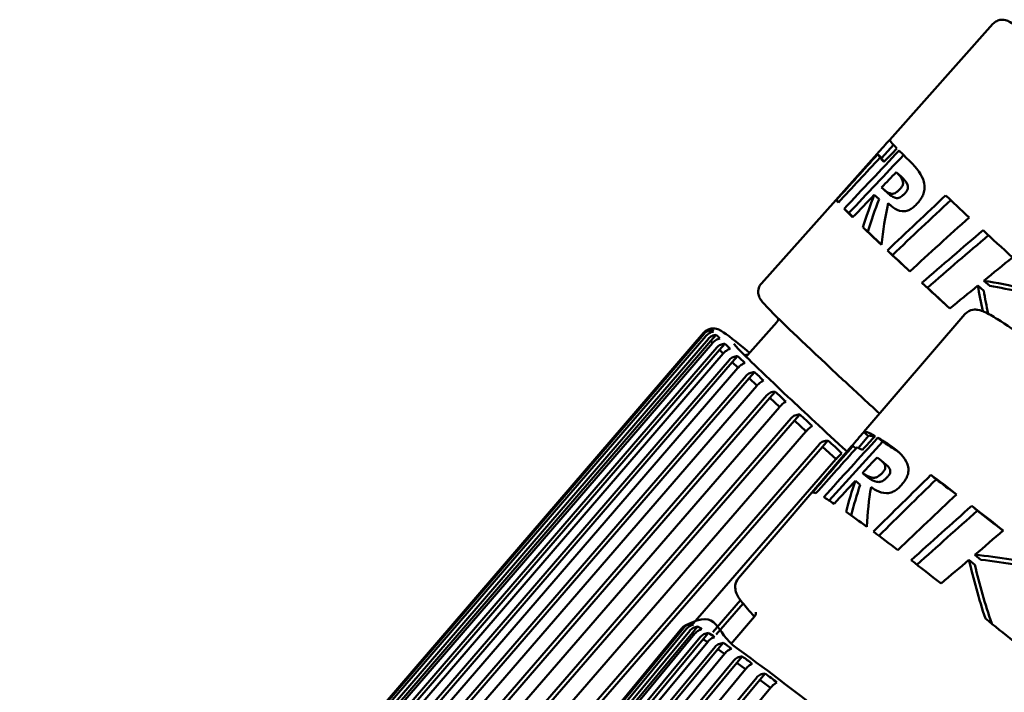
# Model space of a CAD drawing. Header units: millimetres. Extents: x 0 to 4686, y -120 to 1682.
# Tile 34 of 256: x 599 to 615, y 307 to 318. Entities that reach past the tile are written whole.
import ezdxf

# ---------------------------------------------------------------- set-up
doc = ezdxf.new("R2010")
doc.units = ezdxf.units.MM
doc.header["$LTSCALE"] = 2
doc.layers.add('Sichtbar (ISO)', color=7, linetype='Continuous', lineweight=50)

msp = doc.modelspace()

# ---------------------------------------------------------------- linework, layer by layer
at = {"layer": 'Sichtbar (ISO)'}
for p, q in [((614.4783, 317.9959), (612.8169, 316.1321)), ((612.6153, 315.9059), (610.7523, 313.8159)), ((612.6909, 315.8404), (612.6165, 315.9066)), ((612.8781, 316.0504), (612.69, 315.8394)), ((612.6948, 315.8253), (612.6201, 315.8919)), ((612.7307, 315.7792), (612.6608, 315.8415)), ((612.9229, 315.609), (613.0002, 315.5401)), ((612.7935, 315.2664), (612.716, 315.3355)), ((611.9981, 315.1274), (611.9596, 315.1618)), ((612.6461, 315.1743), (612.5689, 315.2431)), ((612.7934, 315.1072), (612.8452, 315.061)), ((612.1598, 314.9521), (612.0839, 315.0197)), ((612.466, 314.6499), (612.3874, 314.7199)), ((612.8615, 314.2736), (612.7793, 314.3469)), ((614.4259, 313.7772), (614.3319, 313.861)), ((613.4234, 313.7485), (613.3355, 313.8268)), ((614.3293, 313.6985), (614.2355, 313.7822)), ((614.0256, 313.3202), (612.4013, 311.4252)), ((609.8993, 313.0061), (609.9562, 313.07)), ((611.0006, 313.1927), (610.5293, 312.6639)), ((609.8222, 313.0206), (598.9141, 300.3445)), ((598.9222, 300.3291), (609.8306, 313.0044)), ((609.8587, 312.9695), (598.9502, 300.2942)), ((598.9701, 300.1486), (609.9399, 312.8907)), ((598.9885, 300.2518), (609.8989, 312.9251)), ((609.9399, 312.8907), (610.027, 312.9885)), ((609.9673, 312.8622), (609.9399, 312.8907)), ((609.9634, 312.8578), (599.053, 300.1846)), ((599.1052, 300.0103), (610.0784, 312.7491)), ((599.1214, 300.1156), (610.0351, 312.7854)), ((610.0784, 312.7491), (610.1655, 312.8468)), ((610.1385, 312.6897), (610.0784, 312.7491)), ((610.1355, 312.6862), (599.2218, 300.0164)), ((599.3197, 299.9212), (610.2382, 312.5864)), ((610.2835, 312.5484), (610.3706, 312.6461)), ((599.3055, 299.8143), (610.2835, 312.5484)), ((610.3739, 312.456), (599.4554, 299.7908)), ((610.3766, 312.459), (610.2835, 312.5484)), ((599.5696, 299.5618), (610.5539, 312.2899)), ((599.5822, 299.6701), (610.5069, 312.3294)), ((610.5539, 312.2899), (610.641, 312.3877)), ((610.6794, 312.1714), (610.5539, 312.2899)), ((610.677, 312.1687), (599.7522, 299.5094)), ((599.8959, 299.2546), (610.8878, 311.9755)), ((599.907, 299.364), (610.8393, 312.0161)), ((610.8878, 311.9755), (610.9749, 312.0733)), ((611.0449, 311.8287), (610.8878, 311.9755)), ((611.0426, 311.8262), (600.1103, 299.1741)), ((600.292, 299.005), (611.2332, 311.6488)), ((611.2827, 311.6073), (611.3699, 311.705)), ((600.2819, 298.8947), (611.2827, 311.6073)), ((611.4705, 311.4333), (611.2827, 311.6073)), ((611.4684, 311.4309), (600.5271, 298.7871)), ((612.4773, 311.3602), (612.3134, 311.169)), ((612.4763, 311.3591), (612.4005, 311.4241)), ((612.7039, 311.2678), (612.6264, 311.3341)), ((600.7251, 298.4846), (611.7362, 311.1878)), ((600.7345, 298.5954), (611.6859, 311.2298)), ((612.2043, 311.1953), (610.3829, 309.0704)), ((611.7362, 311.1878), (611.8233, 311.2855)), ((611.9533, 310.9878), (611.7362, 311.1878)), ((612.2742, 311.1596), (612.226, 311.2008)), ((611.9513, 310.9855), (609.6564, 308.3379)), ((612.7596, 310.8975), (612.6804, 310.9654)), ((612.458, 310.6968), (612.3795, 310.7642)), ((613.5654, 310.6617), (613.481, 310.734)), ((612.3428, 310.5729), (612.2643, 310.6402)), ((614.227, 310.1562), (614.1362, 310.234)), ((614.2837, 309.3663), (614.188, 309.4483)), ((614.1879, 309.285), (614.0925, 309.3668)), ((609.9704, 308.2013), (610.4178, 308.7165)), ((610.027, 308.1658), (610.4584, 308.6626)), ((610.6433, 308.4523), (610.2625, 308.008)), ((609.5827, 308.2873), (609.6231, 308.3344)), ((609.4741, 308.2639), (598.8186, 295.3839)), ((598.8411, 295.385), (609.4977, 308.265)), ((609.5434, 308.2503), (598.8868, 295.3703)), ((598.9246, 295.2426), (609.6419, 308.1915)), ((598.9399, 295.3449), (609.5991, 308.2237)), ((609.6817, 308.1772), (599.0225, 295.2984)), ((609.6419, 308.1915), (609.7271, 308.2908)), ((609.6771, 308.1716), (609.6419, 308.1915)), ((609.8143, 308.0887), (609.8994, 308.1881)), ((599.0929, 295.1424), (609.8143, 308.0887)), ((599.106, 295.2468), (609.7693, 308.123)), ((609.8882, 308.045), (599.2249, 295.1688)), ((609.8856, 308.0419), (609.8143, 308.0887)), ((610.0539, 307.9275), (610.139, 308.0269)), ((599.3269, 294.985), (610.0539, 307.9275)), ((599.3381, 295.0912), (610.007, 307.9637)), ((610.1614, 307.8546), (599.4925, 294.9822)), ((610.1598, 307.8527), (610.0539, 307.9275)), ((599.6251, 294.7715), (610.3591, 307.7089)), ((599.6348, 294.8793), (610.3106, 307.7466)), ((610.3591, 307.7089), (610.4442, 307.8083)), ((610.4984, 307.6061), (610.3591, 307.7089)), ((610.4994, 307.6074), (599.8236, 294.74)), ((610.7278, 307.4345), (610.813, 307.5338)), ((599.9854, 294.5034), (610.7278, 307.4345)), ((599.9939, 294.6124), (610.678, 307.4735)), ((610.8994, 307.3042), (610.7278, 307.4345)), ((610.9, 307.3049), (600.2158, 294.4439))]:
    msp.add_line(p, q, dxfattribs=at)
msp.add_arc((610.734, 311.6907), 1, 101.45492, 104.47813, dxfattribs=at)
for centre, major_axis, ratio, start_param, end_param in [((622.7078, 307.3155), (-9.8909, 8.8166), 0.0124969, 0, 0.1650531), ((987.4169, -38.8658), (-368.1654, 361.3408), 0.9856634, 0.0178069, 0.0203398), ((622.5062, 307.0893), (-9.8909, 8.8166), 0.0124969, 6.2749958, 6.3272459), ((622.7078, 307.3155), (-9.8909, 8.8166), 0.0124969, 0.1865484, 0.2699488), ((871.6328, 80.3034), (-252.1134, 242.9668), 0.9784154, 0.0294878, 0.0323615), ((865.2009, 80.4562), (-248.5796, 239.5672), 0.9784154, 0.0170518, 0.0199669), ((984.2859, -36.0636), (-365.0946, 358.3278), 0.9856634, 0.017577, 0.0201191), ((622.5062, 307.0893), (-9.8909, 8.8166), 0.0124969, 0.1076923, 0.1604578), ((869.7235, 82.0058), (-250.1995, 241.1224), 0.9784154, 0.0294105, 0.0294414), ((622.5062, 307.0893), (-9.8163, 8.75), 0.0124969, 0, 0.0444583), ((621.8495, 306.3526), (-9.8909, 8.8166), 0.0124969, 0.029295, 0.0928543), ((623.6913, 308.4188), (-9.9828, 8.713), 0.6865569, 0.241133, 0.2997143), ((623.6913, 308.4188), (-9.9074, 8.6473), 0.6865569, 0.243128, 0.3021939), ((624.4077, 308.2946), (-10.5469, 9.0088), 0.5786757, 0.2988544, 0.3755371), ((824.3225, 92.6285), (-219.9862, 213.3567), 0.9813157, 6.2393753, 6.2436699), ((821.6247, 95.144), (-217.2631, 210.7181), 0.9813157, 6.2385811, 6.2429201), ((622.7078, 307.3155), (9.8909, -8.8166), 0.0124969, 3.5827919, 3.6668778), ((621.8495, 306.3526), (-9.8909, 8.8166), 0.0124969, 0.1708791, 0.242114), ((621.8495, 306.3526), (-9.8163, 8.75), 0.0124969, 0.1722558, 0.2091901), ((796.0435, 115.116), (-193.9657, 188.1475), 0.981316, 6.2201426, 6.2250217), ((621.8495, 306.3526), (-9.8909, 8.8166), 0.0124969, 0.3068844, 0.3965848), ((621.8495, 306.3526), (-9.8163, 8.75), 0.0124969, 0.309364, 0.3775158), ((599.8745, 281.6998), (-41.6154, -46.8577), 0.2114185, 4.1342657, 4.1585806), ((622.7078, 307.3155), (9.8909, -8.8166), 0.0124969, 3.7111205, 3.7959087), ((599.8745, 281.6998), (-41.3013, -46.5041), 0.2114185, 4.129344, 4.1538757), ((621.8495, 306.3526), (-9.8909, 8.8166), 0.0124969, 0.4215167, 0.5047229), ((621.8495, 306.3526), (9.8163, -8.75), 0.0124969, 3.566597, 3.6324169), ((716.5913, 190.1156), (-115.8657, 111.1855), 0.9757984, 6.1611663, 6.1649561), ((619.7039, 303.9455), (-9.8452, 8.8678), 0.4766967, 5.5752585, 5.643156), ((621.8495, 306.3526), (-9.8909, 8.8166), 0.0124969, 0.5452129, 0.6285363), ((621.8495, 306.3526), (9.8163, -8.75), 0.0124969, 3.6915105, 3.7596337), ((719.7144, 186.3392), (-119.4037, 114.5786), 0.9757983, 6.1657291, 6.1693447), ((625.358, 310.2886), (-9.9569, 8.7423), 0.5992282, 0.6355441, 0.6765275), ((625.358, 310.2886), (-9.8818, 8.6763), 0.5992282, 0.6413166, 0.6782687), ((619.7039, 303.9455), (-9.7709, 8.8009), 0.4766967, 5.5839786, 5.6373538), ((609.9012, 313.0354), (-0.052, -0.0565), 0.0996648, 3.257764, 3.5652848), ((609.9193, 313.0007), (-0.0159, -0.0782), 0.8373723, 2.2655156, 2.8005701), ((610.0055, 312.9055), (-0.0998, 0.1101), 0.5080948, 4.4989208, 5.0339753), ((610.1591, 312.7505), (-0.159, 0.1591), 0.3365987, 4.4642346, 4.9992892), ((610.3791, 312.5366), (-0.2158, 0.2084), 0.2526858, 4.454985, 4.9899376), ((610.664, 312.2654), (-0.2707, 0.2565), 0.203255, 4.4510239, 4.9860785), ((611.0118, 311.9386), (-0.3238, 0.303), 0.1709829, 4.4489982, 4.9840528), ((611.4202, 311.5586), (-0.3745, 0.3475), 0.1484229, 4.4478083, 4.9828628), ((993.942, -36.0947), (-369.5515, 359.9231), 0.9921145, 0.0335327, 0.0360655), ((622.4615, 302.8022), (-10.0601, 8.623), 0.031426, 6.1179953, 6.2867096), ((622.4615, 302.8022), (-9.9842, 8.5579), 0.031426, 6.1730912, 6.2831853), ((622.4615, 302.8022), (-10.0601, 8.623), 0.031426, 6.0130996, 6.0965), ((875.8233, 80.7545), (-254.5206, 240.444), 0.9865406, 0.0390944, 0.0419682), ((869.3902, 80.7829), (-250.9524, 237.0805), 0.9865406, 0.0266617, 0.0295768), ((611.8864, 311.128), (-0.4227, 0.3896), 0.131915, 4.447047, 4.9821016), ((990.7562, -33.3548), (-366.469, 356.9221), 0.9921145, 0.0332911, 0.0358127), ((622.2644, 302.5723), (-10.0601, 8.623), 0.031426, 6.2389878, 6.2831853), ((622.2644, 302.5723), (-10.0601, 8.623), 0.031426, 6.1225906, 6.1753561), ((622.4615, 302.8022), (-9.9842, 8.5579), 0.031426, 6.0109275, 6.0949999), ((828.3074, 92.1878), (-221.7077, 211.5672), 0.9888119, 6.2508403, 6.2551349), ((622.4615, 302.8022), (10.0601, -8.623), 0.031426, 2.6161706, 2.7002565), ((623.423, 303.924), (-10.1396, 8.5299), 0.6423619, 0.2425057, 0.301087), ((623.423, 303.924), (-10.0631, 8.4655), 0.6423619, 0.2445007, 0.3023792), ((624.1349, 303.8059), (-10.6973, 8.8291), 0.535363, 0.3012454, 0.3779281), ((825.5608, 94.6499), (-218.963, 208.9511), 0.9888119, 6.2500382, 6.2543616), ((622.4615, 302.8022), (-9.9842, 8.5579), 0.031426, 5.7711365, 5.8381782), ((621.6224, 301.8233), (-10.0601, 8.623), 0.031426, 6.1901941, 6.2537534), ((621.6224, 301.8233), (-10.0601, 8.623), 0.031426, 6.0409344, 6.1121693), ((799.6072, 114.1337), (-195.4799, 186.5738), 0.9888121, 6.231629, 6.2365081), ((600.1387, 276.7591), (-41.0625, -48.0764), 0.2095603, 4.1343572, 4.1586721), ((622.4615, 302.8022), (10.0601, -8.623), 0.031426, 2.4871397, 2.5719279), ((621.6224, 301.8233), (-10.0601, 8.623), 0.031426, 5.8864636, 5.976164), ((600.1387, 276.7591), (-40.7526, -47.7135), 0.2095603, 4.1293916, 4.1538546), ((622.4615, 302.8022), (-9.9842, 8.5579), 0.031426, 5.6388159, 5.708555), ((621.6224, 301.8233), (-10.0601, 8.623), 0.031426, 5.7783255, 5.8615317), ((718.7252, 187.5898), (-117.0988, 109.8861), 0.9844545, 6.1695758, 6.1733655), ((619.5247, 299.376), (-10.0135, 8.6773), 0.5204155, 5.523606, 5.6433581), ((621.6224, 301.8233), (-10.0601, 8.623), 0.031426, 5.6545121, 5.7378355), ((721.9178, 183.871), (-120.6747, 113.2392), 0.9844544, 6.1741364, 6.1777521), ((625.0524, 305.825), (-10.1189, 8.5543), 0.5550657, 0.6363848, 0.7334534), ((625.0524, 305.825), (-10.0426, 8.4897), 0.5550657, 0.6421572, 0.7396736), ((619.5247, 299.376), (-9.9379, 8.6118), 0.5204155, 5.5161988, 5.6375559), ((609.5948, 308.2727), (-0.0866, -0.0235), 0.6642661, 3.6708983, 4.2059529), ((621.6224, 301.8233), (-10.0601, 8.623), 0.031426, 5.4197571, 5.5459429), ((609.7143, 308.2157), (-0.1368, 0.0662), 0.4862751, 4.3172324, 4.8522869), ((609.9019, 308.0997), (-0.1916, 0.1215), 0.3311058, 4.3969954, 4.9320499), ((610.1565, 307.9254), (-0.2472, 0.1723), 0.2504877, 4.4197579, 4.9547104), ((610.4762, 307.6941), (-0.3016, 0.221), 0.2021524, 4.4294072, 4.9644617), ((610.8589, 307.4073), (-0.3542, 0.268), 0.1703488, 4.4344626, 4.9695171)]:
    msp.add_ellipse(centre, major_axis=major_axis, ratio=ratio, start_param=start_param, end_param=end_param, dxfattribs=at)
for points, knots in [([(614.4783, 317.9959), (614.4967, 318.0166), (614.5195, 318.0328), (614.5642, 318.0545), (614.5855, 318.0596), (614.625, 318.0648), (614.6415, 318.0638), (614.6762, 318.0597), (614.6893, 318.0554), (614.7297, 318.0416), (614.7416, 318.0336), (614.8798, 317.9521), (615.0721, 317.7915), (615.4687, 317.4607), (615.509, 317.427), (615.5508, 317.3919)], [6.27499575, 6.27499575, 6.27499575, 6.27499575, 6.28013486, 6.28013486, 6.28575351, 6.28575351, 6.29284529, 6.29284529, 6.30468338, 6.30468338, 6.33817021, 6.33817021, 6.63826014, 6.63826014, 6.67071531, 6.67071531, 6.67071531, 6.67071531]), ([(613.2642, 315.1098), (613.278, 315.1252), (613.2912, 315.1412), (613.3132, 315.171), (613.3221, 315.1844), (613.3402, 315.2149), (613.3522, 315.238), (613.3723, 315.2972), (613.3768, 315.3241), (613.3801, 315.3766), (613.3785, 315.4128), (613.3376, 315.561), (613.2505, 315.6775), (613.1457, 315.7798)], [0.000001, 0.000001, 0.000001, 0.000001, 0.006213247, 0.006213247, 0.011348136, 0.011348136, 0.017853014, 0.017853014, 0.024772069, 0.024772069, 0.033024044, 0.033024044, 0.054003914, 0.054003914, 0.054003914, 0.054003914]), ([(612.9707, 315.3249), (612.9776, 315.3318), (612.9845, 315.3391), (612.9965, 315.3528), (613.0017, 315.3591), (613.0123, 315.3735), (613.0171, 315.3812), (613.0251, 315.3965), (613.0278, 315.4036), (613.0322, 315.4201), (613.0328, 315.429), (613.0321, 315.4483), (613.0301, 315.4616), (613.0076, 315.5209), (612.9661, 315.5666), (612.9229, 315.609)], [0.000001, 0.000001, 0.000001, 0.000001, 0.00298318, 0.00298318, 0.005455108, 0.005455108, 0.008545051, 0.008545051, 0.011916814, 0.011916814, 0.017240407, 0.017240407, 0.024280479, 0.024280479, 0.043905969, 0.043905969, 0.043905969, 0.043905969]), ([(613.0495, 315.2547), (613.0564, 315.2616), (613.0633, 315.2689), (613.0753, 315.2826), (613.0805, 315.2889), (613.091, 315.3033), (613.0958, 315.311), (613.1038, 315.3263), (613.1064, 315.3335), (613.1109, 315.35), (613.1114, 315.3589), (613.1107, 315.3762), (613.1092, 315.39), (613.0857, 315.4513), (613.0439, 315.4973), (613.0002, 315.5401)], [0.000001, 0.000001, 0.000001, 0.000001, 0.002985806, 0.002985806, 0.005459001, 0.005459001, 0.008547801, 0.008547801, 0.011917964, 0.011917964, 0.017247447, 0.017247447, 0.022984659, 0.022984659, 0.037389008, 0.037389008, 0.037389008, 0.037389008]), ([(612.9707, 315.3249), (612.9576, 315.3118), (612.9445, 315.3), (612.9212, 315.2825), (612.9116, 315.2766), (612.8894, 315.2658), (612.8781, 315.2631), (612.8544, 315.2609), (612.8371, 315.2618), (612.7738, 315.2837), (612.7282, 315.3222), (612.6857, 315.364)], [-0.17197263, -0.17197263, -0.17197263, -0.17197263, -0.15039818, -0.15039818, -0.13268255, -0.13268255, -0.10641692, -0.10641692, -0.07207955, -0.07207955, -0.000001, -0.000001, -0.000001, -0.000001]), ([(613.0495, 315.2547), (613.0363, 315.2416), (613.0232, 315.2298), (612.9998, 315.2123), (612.9902, 315.2064), (612.968, 315.1957), (612.9566, 315.193), (612.9384, 315.1914), (612.9197, 315.1905), (612.8619, 315.2107), (612.8272, 315.2361), (612.7935, 315.2663)], [-0.24950381, -0.24950381, -0.24950381, -0.24950381, -0.20481316, -0.20481316, -0.16815211, -0.16815211, -0.11378227, -0.11378227, -0.07221125, -0.07221125, -0.01688621, -0.01688621, -0.01688621, -0.01688621]), ([(613.2642, 315.1098), (613.246, 315.0893), (613.2268, 315.0697), (613.1875, 315.0355), (613.1686, 315.0218), (613.1337, 315.0018), (613.114, 314.9926), (613.0632, 314.9793), (613.0391, 314.9785), (612.9064, 314.9916), (612.8139, 315.0874), (612.7934, 315.1072)], [-0.046662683, -0.046662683, -0.046662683, -0.046662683, -0.041667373, -0.041667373, -0.036724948, -0.036724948, -0.032392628, -0.032392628, -0.027303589, -0.027303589, -0.000001, -0.000001, -0.000001, -0.000001]), ([(612.6548, 311.7209), (612.4439, 311.9153), (612.2487, 312.096), (611.5487, 312.747), (611.1735, 313.1034), (610.888, 313.3889), (610.8347, 313.4441), (610.7771, 313.5088), (610.7621, 313.5262), (610.7383, 313.56), (610.7299, 313.5708), (610.7129, 313.6104), (610.7056, 313.627), (610.6999, 313.6804), (610.6993, 313.7103), (610.7201, 313.7703), (610.7337, 313.795), (610.7523, 313.8159)], [5.63053899, 5.63053899, 5.63053899, 5.63053899, 5.74017986, 5.74017986, 6.06098569, 6.06098569, 6.16799072, 6.16799072, 6.22149324, 6.22149324, 6.24824449, 6.24824449, 6.26121337, 6.26121337, 6.269806, 6.269806, 6.27499575, 6.27499575, 6.27499575, 6.27499575]), ([(634.1458, 296.0741), (634.1779, 296.1115), (634.1929, 296.1581), (634.2011, 296.239), (634.1927, 296.2686), (634.1604, 296.3696), (634.1284, 296.4063), (633.9872, 296.5909), (633.8234, 296.768), (633.2269, 297.3715), (632.7026, 297.8725), (631.3849, 299.0921), (630.5968, 299.8062), (628.832, 301.3804), (627.856, 302.2397), (625.8139, 304.0176), (624.7482, 304.9358), (622.6344, 306.7383), (621.5868, 307.6224), (619.6154, 309.2673), (618.6919, 310.0278), (617.0618, 311.3489), (616.3557, 311.909), (615.2292, 312.7744), (614.8132, 313.0768), (614.4682, 313.2935), (614.4013, 313.3321), (614.3086, 313.373), (614.2803, 313.3848), (614.2163, 313.3955), (614.1905, 313.3987), (614.1169, 313.386), (614.0638, 313.3647), (614.0256, 313.3202)], [3.13354, 3.13354, 3.13354, 3.13354, 3.1553586, 3.1553586, 3.1844358, 3.1844358, 3.2807031, 3.2807031, 3.4962883, 3.4962883, 3.8227241, 3.8227241, 4.1436766, 4.1436766, 4.4640013, 4.4640013, 4.7841789, 4.7841789, 5.1043353, 5.1043353, 5.4245621, 5.4245621, 5.7450813, 5.7450813, 6.067151, 6.067151, 6.1711418, 6.1711418, 6.2231372, 6.2231372, 6.2491349, 6.2491349, 6.2751327, 6.2751327, 6.2751327, 6.2751327]), ([(611.0252, 313.2521), (611.025, 313.2475), (611.0244, 313.2422), (611.0201, 313.2231), (611.0127, 313.2063), (611.0006, 313.1927)], [6.2650434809, 6.2650434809, 6.2650434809, 6.2650434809, 6.2680259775, 6.2680259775, 6.2749957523, 6.2749957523, 6.2749957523, 6.2749957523]), ([(609.8222, 313.0206), (609.8229, 313.0215), (609.8237, 313.0223), (609.8244, 313.0232), (609.8392, 313.0397), (609.8598, 313.0559), (609.8993, 313.0776), (609.9248, 313.0857), (609.9462, 313.089)], [0.143052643, 0.143052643, 0.143052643, 0.143052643, 0.143393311, 0.143393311, 0.143393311, 0.150034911, 0.150034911, 0.157564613, 0.157564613, 0.157564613, 0.157564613]), ([(609.9562, 313.07), (609.9343, 313.0676), (609.9083, 313.0602), (609.8684, 313.0394), (609.8476, 313.0235), (609.8329, 313.007), (609.8321, 313.0061), (609.8314, 313.0053), (609.8306, 313.0044)], [0.129222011, 0.129222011, 0.129222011, 0.129222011, 0.13675171, 0.13675171, 0.143393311, 0.143393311, 0.143393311, 0.143733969, 0.143733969, 0.143733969, 0.143733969]), ([(609.9522, 313.0921), (609.9743, 313.0947), (609.9905, 313.0935), (610.0256, 313.089), (610.0386, 313.0846), (610.0806, 313.0697), (610.0927, 313.0612), (610.2015, 312.9953), (610.3332, 312.8887), (610.5622, 312.7009)], [0.00282894, 0.00282894, 0.00282894, 0.00282894, 0.01006749, 0.01006749, 0.022442, 0.022442, 0.05922349, 0.05922349, 0.28778342, 0.28778342, 0.28778342, 0.28778342]), ([(609.8587, 312.9695), (609.8594, 312.9704), (609.8602, 312.9712), (609.861, 312.9721), (609.8757, 312.9886), (609.896, 313.0051), (609.9345, 313.0276), (609.9592, 313.0365), (609.9798, 313.0406)], [0.143052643, 0.143052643, 0.143052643, 0.143052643, 0.143393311, 0.143393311, 0.143393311, 0.150034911, 0.150034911, 0.157564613, 0.157564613, 0.157564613, 0.157564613]), ([(610.027, 312.9885), (610.0044, 312.9866), (609.9777, 312.98), (609.9369, 312.9599), (609.9159, 312.9442), (609.9012, 312.9277), (609.9004, 312.9268), (609.8997, 312.9259), (609.8989, 312.9251)], [0.129222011, 0.129222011, 0.129222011, 0.129222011, 0.13675171, 0.13675171, 0.143393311, 0.143393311, 0.143393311, 0.143733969, 0.143733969, 0.143733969, 0.143733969]), ([(609.9634, 312.8578), (609.9641, 312.8587), (609.9649, 312.8595), (609.9656, 312.8604), (609.9804, 312.8769), (610.0004, 312.8936), (610.0379, 312.9171), (610.0617, 312.9269), (610.0813, 312.9318)], [0.143052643, 0.143052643, 0.143052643, 0.143052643, 0.143393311, 0.143393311, 0.143393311, 0.150034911, 0.150034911, 0.157564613, 0.157564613, 0.157564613, 0.157564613]), ([(610.1655, 312.8468), (610.1422, 312.8456), (610.1148, 312.8395), (610.0733, 312.82), (610.0521, 312.8045), (610.0373, 312.788), (610.0366, 312.7872), (610.0358, 312.7863), (610.0351, 312.7854)], [0.129222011, 0.129222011, 0.129222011, 0.129222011, 0.13675171, 0.13675171, 0.143393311, 0.143393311, 0.143393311, 0.143733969, 0.143733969, 0.143733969, 0.143733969]), ([(610.1355, 312.6863), (610.1363, 312.6871), (610.137, 312.688), (610.1378, 312.6888), (610.1525, 312.7053), (610.1722, 312.7224), (610.2086, 312.7468), (610.2314, 312.7575), (610.2501, 312.7633)], [0.143052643, 0.143052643, 0.143052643, 0.143052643, 0.143393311, 0.143393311, 0.143393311, 0.150034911, 0.150034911, 0.157564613, 0.157564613, 0.157564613, 0.157564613]), ([(612.1302, 311.1089), (611.7643, 311.4462), (611.447, 311.741), (610.7495, 312.3961), (610.4617, 312.676), (610.3285, 312.8198), (610.3131, 312.8382), (610.309, 312.8436), (610.3087, 312.8439), (610.3087, 312.8439)], [5.63469959, 5.63469959, 5.63469959, 5.63469959, 5.82710359, 5.82710359, 6.1457386, 6.1457386, 6.21031264, 6.21031264, 6.218612, 6.218612, 6.218612, 6.218612]), ([(610.3706, 312.6461), (610.3467, 312.6454), (610.3188, 312.6398), (610.2766, 312.6209), (610.2552, 312.6055), (610.2405, 312.589), (610.2397, 312.5882), (610.239, 312.5873), (610.2382, 312.5864)], [0.129222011, 0.129222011, 0.129222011, 0.129222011, 0.13675171, 0.13675171, 0.143393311, 0.143393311, 0.143393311, 0.143733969, 0.143733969, 0.143733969, 0.143733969]), ([(610.3739, 312.456), (610.3747, 312.4569), (610.3754, 312.4577), (610.3762, 312.4586), (610.3909, 312.4751), (610.4103, 312.4925), (610.4456, 312.5179), (610.4673, 312.5295), (610.485, 312.5362)], [0.143052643, 0.143052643, 0.143052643, 0.143052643, 0.143393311, 0.143393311, 0.143393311, 0.150034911, 0.150034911, 0.157564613, 0.157564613, 0.157564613, 0.157564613]), ([(610.641, 312.3877), (610.6166, 312.3874), (610.5882, 312.3822), (610.5455, 312.3637), (610.5239, 312.3485), (610.5092, 312.332), (610.5084, 312.3311), (610.5077, 312.3303), (610.5069, 312.3294)], [0.129222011, 0.129222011, 0.129222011, 0.129222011, 0.13675171, 0.13675171, 0.143393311, 0.143393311, 0.143393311, 0.143733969, 0.143733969, 0.143733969, 0.143733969]), ([(610.677, 312.1687), (610.6777, 312.1695), (610.6785, 312.1704), (610.6793, 312.1712), (610.694, 312.1878), (610.713, 312.2055), (610.7471, 312.232), (610.7678, 312.2445), (610.7843, 312.2522)], [0.143052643, 0.143052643, 0.143052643, 0.143052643, 0.143393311, 0.143393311, 0.143393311, 0.150034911, 0.150034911, 0.157564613, 0.157564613, 0.157564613, 0.157564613]), ([(610.9749, 312.0733), (610.9501, 312.0733), (610.9212, 312.0685), (610.8781, 312.0504), (610.8563, 312.0353), (610.8416, 312.0187), (610.8408, 312.0179), (610.8401, 312.017), (610.8393, 312.0162)], [0.129222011, 0.129222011, 0.129222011, 0.129222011, 0.13675171, 0.13675171, 0.143393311, 0.143393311, 0.143393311, 0.143733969, 0.143733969, 0.143733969, 0.143733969]), ([(611.0426, 311.8262), (611.0434, 311.827), (611.0442, 311.8279), (611.0449, 311.8287), (611.0596, 311.8453), (611.0782, 311.8633), (611.1112, 311.8909), (611.1307, 311.9045), (611.1461, 311.9132)], [0.143052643, 0.143052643, 0.143052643, 0.143052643, 0.143393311, 0.143393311, 0.143393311, 0.150034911, 0.150034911, 0.157564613, 0.157564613, 0.157564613, 0.157564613]), ([(611.3699, 311.705), (611.3447, 311.7053), (611.3156, 311.7007), (611.2721, 311.6829), (611.2502, 311.6679), (611.2355, 311.6514), (611.2348, 311.6505), (611.234, 311.6497), (611.2333, 311.6488)], [0.129222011, 0.129222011, 0.129222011, 0.129222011, 0.13675171, 0.13675171, 0.143393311, 0.143393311, 0.143393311, 0.143733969, 0.143733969, 0.143733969, 0.143733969]), ([(611.4684, 311.4309), (611.4691, 311.4317), (611.4699, 311.4326), (611.4706, 311.4335), (611.4854, 311.45), (611.5036, 311.4683), (611.5352, 311.4971), (611.5537, 311.5117), (611.5679, 311.5214)], [0.143052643, 0.143052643, 0.143052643, 0.143052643, 0.143393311, 0.143393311, 0.143393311, 0.150034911, 0.150034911, 0.157564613, 0.157564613, 0.157564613, 0.157564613]), ([(611.8233, 311.2855), (611.7979, 311.286), (611.7686, 311.2816), (611.7249, 311.2639), (611.7029, 311.249), (611.6882, 311.2324), (611.6874, 311.2316), (611.6867, 311.2307), (611.6859, 311.2299)], [0.129222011, 0.129222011, 0.129222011, 0.129222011, 0.13675171, 0.13675171, 0.143393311, 0.143393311, 0.143393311, 0.143733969, 0.143733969, 0.143733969, 0.143733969]), ([(613.0144, 310.581), (613.0279, 310.5968), (613.0407, 310.6129), (613.0619, 310.6428), (613.0704, 310.6563), (613.0873, 310.6865), (613.0985, 310.7094), (613.1157, 310.7669), (613.1187, 310.7927), (613.1185, 310.8426), (613.1144, 310.8766), (613.0609, 311.0126), (612.9603, 311.1144), (612.8383, 311.197)], [0.000001, 0.000001, 0.000001, 0.000001, 0.006213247, 0.006213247, 0.011348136, 0.011348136, 0.017853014, 0.017853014, 0.024772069, 0.024772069, 0.033024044, 0.033024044, 0.054003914, 0.054003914, 0.054003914, 0.054003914]), ([(611.9513, 310.9855), (611.952, 310.9863), (611.9528, 310.9872), (611.9535, 310.9881), (611.9683, 311.0046), (611.9861, 311.0233), (612.0165, 311.0532), (612.0337, 311.0688), (612.0468, 311.0796)], [0.143052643, 0.143052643, 0.143052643, 0.143052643, 0.143393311, 0.143393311, 0.143393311, 0.150034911, 0.150034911, 0.157564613, 0.157564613, 0.157564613, 0.157564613]), ([(612.6887, 310.7579), (612.6955, 310.765), (612.7023, 310.7724), (612.714, 310.7863), (612.719, 310.7927), (612.7292, 310.8072), (612.7337, 310.8147), (612.741, 310.8298), (612.7433, 310.8367), (612.7468, 310.8525), (612.7467, 310.8608), (612.7444, 310.8787), (612.7412, 310.8909), (612.7124, 310.9437), (612.664, 310.9816), (612.6133, 311.0155)], [0.000001, 0.000001, 0.000001, 0.000001, 0.00298318, 0.00298318, 0.005455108, 0.005455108, 0.008545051, 0.008545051, 0.011916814, 0.011916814, 0.017240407, 0.017240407, 0.024280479, 0.024280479, 0.043905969, 0.043905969, 0.043905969, 0.043905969]), ([(612.7688, 310.6892), (612.7756, 310.6963), (612.7825, 310.7038), (612.7942, 310.7177), (612.7992, 310.7241), (612.8093, 310.7386), (612.8138, 310.7461), (612.8211, 310.7612), (612.8234, 310.7681), (612.8268, 310.7839), (612.8267, 310.7923), (612.8245, 310.8083), (612.8219, 310.821), (612.8019, 310.8573), (612.7828, 310.8778), (612.7598, 310.8976)], [0.000001, 0.000001, 0.000001, 0.000001, 0.002985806, 0.002985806, 0.005459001, 0.005459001, 0.008547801, 0.008547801, 0.011917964, 0.011917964, 0.017247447, 0.017247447, 0.022984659, 0.022984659, 0.030633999, 0.030633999, 0.030633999, 0.030633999]), ([(612.6887, 310.7579), (612.6758, 310.7445), (612.6628, 310.7322), (612.6393, 310.7137), (612.6295, 310.7073), (612.6067, 310.6951), (612.5948, 310.6914), (612.5697, 310.6871), (612.5512, 310.6863), (612.4816, 310.7002), (612.4294, 310.7309), (612.3795, 310.7642)], [-0.17197263, -0.17197263, -0.17197263, -0.17197263, -0.15039818, -0.15039818, -0.13268255, -0.13268255, -0.10641692, -0.10641692, -0.07207955, -0.07207955, -0.000001, -0.000001, -0.000001, -0.000001]), ([(612.7688, 310.6892), (612.7559, 310.6758), (612.7428, 310.6636), (612.7193, 310.6451), (612.7095, 310.6386), (612.6866, 310.6265), (612.6747, 310.6229), (612.6554, 310.6197), (612.6356, 310.617), (612.561, 310.6322), (612.5085, 310.6633), (612.458, 310.6968)], [-0.24950381, -0.24950381, -0.24950381, -0.24950381, -0.20481316, -0.20481316, -0.16815211, -0.16815211, -0.11378227, -0.11378227, -0.07221125, -0.07221125, -0.000001, -0.000001, -0.000001, -0.000001]), ([(613.0144, 310.581), (612.9966, 310.5602), (612.9777, 310.5402), (612.9386, 310.5047), (612.9196, 310.4903), (612.8842, 310.4686), (612.8641, 310.4583), (612.8116, 310.4417), (612.7863, 310.439), (612.6454, 310.4404), (612.5402, 310.5217), (612.5168, 310.5382)], [-0.046662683, -0.046662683, -0.046662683, -0.046662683, -0.041667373, -0.041667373, -0.036724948, -0.036724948, -0.032392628, -0.032392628, -0.027303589, -0.027303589, -0.000001, -0.000001, -0.000001, -0.000001]), ([(610.3829, 309.0704), (610.3509, 309.033), (610.3359, 308.9864), (610.3276, 308.9055), (610.336, 308.876), (610.3683, 308.7749), (610.4003, 308.7382), (610.493, 308.6171), (610.5582, 308.5415), (610.6418, 308.4505)], [6.27513265, 6.27513265, 6.27513265, 6.27513265, 6.2969513, 6.2969513, 6.3260284, 6.3260284, 6.42229571, 6.42229571, 6.53070576, 6.53070576, 6.53070576, 6.53070576]), ([(629.8963, 290.9412), (629.8965, 290.9899), (629.8852, 291.0177), (629.83, 291.1525), (629.7644, 291.2203), (629.4197, 291.6103), (628.9917, 292.036), (627.8289, 293.1359), (627.122, 293.786), (625.4849, 295.2628), (624.5559, 296.0885), (622.5681, 297.8333), (621.5098, 298.752), (619.3706, 300.5901), (618.29, 301.5091), (616.2157, 303.2546), (615.2222, 304.0808), (613.4225, 305.5573), (612.6166, 306.2071), (611.2722, 307.266), (610.7352, 307.6738), (609.9881, 308.203), (610.0863, 308.5935), (609.537, 308.3143)], [3.1602952, 3.1602952, 3.1602952, 3.1602952, 3.1948098, 3.1948098, 3.3556436, 3.3556436, 3.703993, 3.703993, 4.0256358, 4.0256358, 4.3460844, 4.3460844, 4.6662921, 4.6662921, 4.9864447, 4.9864447, 5.3066295, 5.3066295, 5.6269879, 5.6269879, 5.9481142, 5.9481142, 6.262147, 6.262147, 6.262147, 6.262147]), ([(610.6433, 308.4523), (610.6718, 308.4855), (610.6632, 308.517), (610.662, 308.5215), (610.6619, 308.5218), (610.6619, 308.5218)], [6.275132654, 6.275132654, 6.275132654, 6.275132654, 6.32229285, 6.32229285, 6.329440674, 6.329440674, 6.329440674, 6.329440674]), ([(609.4741, 308.2639), (609.4748, 308.2647), (609.4756, 308.2656), (609.4763, 308.2665), (609.4907, 308.2833), (609.5109, 308.2997), (609.5316, 308.3115), (609.5343, 308.3129), (609.537, 308.3143)], [0.1430526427, 0.1430526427, 0.1430526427, 0.1430526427, 0.1433933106, 0.1433933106, 0.1433933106, 0.1500349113, 0.1500349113, 0.1509954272, 0.1509954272, 0.1509954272, 0.1509954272]), ([(609.6231, 308.3344), (609.6009, 308.3311), (609.5748, 308.3229), (609.5349, 308.3009), (609.5143, 308.2844), (609.4999, 308.2676), (609.4991, 308.2667), (609.4984, 308.2659), (609.4977, 308.265)], [0.129222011, 0.129222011, 0.129222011, 0.129222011, 0.13675171, 0.13675171, 0.143393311, 0.143393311, 0.143393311, 0.143733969, 0.143733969, 0.143733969, 0.143733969]), ([(609.5434, 308.2503), (609.5441, 308.2512), (609.5448, 308.2521), (609.5456, 308.2529), (609.56, 308.2697), (609.5798, 308.2864), (609.6175, 308.3092), (609.6415, 308.3181), (609.6616, 308.322)], [0.143052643, 0.143052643, 0.143052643, 0.143052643, 0.143393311, 0.143393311, 0.143393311, 0.150034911, 0.150034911, 0.157564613, 0.157564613, 0.157564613, 0.157564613]), ([(609.7271, 308.2908), (609.7042, 308.2882), (609.6773, 308.2806), (609.6366, 308.2594), (609.6157, 308.2431), (609.6013, 308.2263), (609.6006, 308.2255), (609.5999, 308.2246), (609.5991, 308.2237)], [0.129222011, 0.129222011, 0.129222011, 0.129222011, 0.13675171, 0.13675171, 0.143393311, 0.143393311, 0.143393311, 0.143733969, 0.143733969, 0.143733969, 0.143733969]), ([(609.6817, 308.1772), (609.6824, 308.1781), (609.6832, 308.179), (609.6839, 308.1798), (609.6983, 308.1966), (609.7179, 308.2136), (609.7544, 308.2372), (609.7775, 308.2469), (609.7966, 308.2516)], [0.143052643, 0.143052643, 0.143052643, 0.143052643, 0.143393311, 0.143393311, 0.143393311, 0.150034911, 0.150034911, 0.157564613, 0.157564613, 0.157564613, 0.157564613]), ([(609.8994, 308.1881), (609.8759, 308.1861), (609.8483, 308.1791), (609.8069, 308.1585), (609.7859, 308.1425), (609.7715, 308.1257), (609.7708, 308.1248), (609.77, 308.1239), (609.7693, 308.123)], [0.129222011, 0.129222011, 0.129222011, 0.129222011, 0.13675171, 0.13675171, 0.143393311, 0.143393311, 0.143393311, 0.143733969, 0.143733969, 0.143733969, 0.143733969]), ([(609.8882, 308.045), (609.8889, 308.0459), (609.8897, 308.0468), (609.8904, 308.0476), (609.9048, 308.0644), (609.924, 308.0816), (609.9594, 308.1062), (609.9815, 308.1167), (609.9996, 308.1223)], [0.143052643, 0.143052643, 0.143052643, 0.143052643, 0.143393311, 0.143393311, 0.143393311, 0.150034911, 0.150034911, 0.157564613, 0.157564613, 0.157564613, 0.157564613]), ([(610.139, 308.0269), (610.1149, 308.0254), (610.0868, 308.019), (610.0448, 307.9989), (610.0236, 307.9831), (610.0092, 307.9663), (610.0085, 307.9654), (610.0077, 307.9645), (610.007, 307.9637)], [0.129222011, 0.129222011, 0.129222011, 0.129222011, 0.13675171, 0.13675171, 0.143393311, 0.143393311, 0.143393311, 0.143733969, 0.143733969, 0.143733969, 0.143733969]), ([(610.1614, 307.8546), (610.1621, 307.8555), (610.1629, 307.8564), (610.1636, 307.8572), (610.178, 307.874), (610.1968, 307.8916), (610.2311, 307.9171), (610.2521, 307.9285), (610.2691, 307.935)], [0.143052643, 0.143052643, 0.143052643, 0.143052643, 0.143393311, 0.143393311, 0.143393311, 0.150034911, 0.150034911, 0.157564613, 0.157564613, 0.157564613, 0.157564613]), ([(610.4442, 307.8083), (610.4197, 307.8073), (610.3911, 307.8013), (610.3486, 307.7818), (610.3272, 307.7661), (610.3128, 307.7493), (610.3121, 307.7484), (610.3113, 307.7475), (610.3106, 307.7467)], [0.129222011, 0.129222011, 0.129222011, 0.129222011, 0.13675171, 0.13675171, 0.143393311, 0.143393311, 0.143393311, 0.143733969, 0.143733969, 0.143733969, 0.143733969]), ([(610.4994, 307.6074), (610.5002, 307.6083), (610.5009, 307.6091), (610.5017, 307.61), (610.5161, 307.6268), (610.5345, 307.6446), (610.5675, 307.6712), (610.5875, 307.6835), (610.6033, 307.6909)], [0.143052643, 0.143052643, 0.143052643, 0.143052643, 0.143393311, 0.143393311, 0.143393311, 0.150034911, 0.150034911, 0.157564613, 0.157564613, 0.157564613, 0.157564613]), ([(610.813, 307.5338), (610.788, 307.5332), (610.7591, 307.5276), (610.7162, 307.5085), (610.6947, 307.493), (610.6803, 307.4762), (610.6795, 307.4753), (610.6788, 307.4744), (610.6781, 307.4735)], [0.129222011, 0.129222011, 0.129222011, 0.129222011, 0.13675171, 0.13675171, 0.143393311, 0.143393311, 0.143393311, 0.143733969, 0.143733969, 0.143733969, 0.143733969]), ([(610.9, 307.305), (610.9008, 307.3058), (610.9015, 307.3067), (610.9023, 307.3076), (610.9167, 307.3244), (610.9347, 307.3425), (610.9665, 307.3701), (610.9853, 307.3834), (611, 307.3918)], [0.143052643, 0.143052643, 0.143052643, 0.143052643, 0.143393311, 0.143393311, 0.143393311, 0.150034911, 0.150034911, 0.157564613, 0.157564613, 0.157564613, 0.157564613])]:
    msp.add_open_spline(points, degree=3, knots=knots, dxfattribs=at)
for points in [[(612.8166, 316.1315), (612.7499, 316.0566), (612.6832, 315.9816), (612.6165, 315.9066)], [(612.7248, 315.7729), (612.7942, 315.8459), (612.8637, 315.919), (612.9332, 315.9919)], [(612.6857, 315.364), (612.7647, 315.4457), (612.8438, 315.5274), (612.9229, 315.609)], [(612.2207, 314.8824), (612.3367, 315.0027), (612.4528, 315.1229), (612.5689, 315.2431)], [(609.9478, 313.09), (609.9412, 313.0888), (609.9343, 313.0871), (609.9273, 313.085)], [(610.5287, 312.6632), (610.5235, 312.6573), (610.5156, 312.6482), (610.5056, 312.6364)], [(612.4005, 311.4241), (612.3358, 311.3486), (612.2713, 311.2731), (612.2067, 311.1975)], [(612.377, 311.1349), (612.4456, 311.2099), (612.5142, 311.2849), (612.5829, 311.3598)], [(612.3795, 310.7642), (612.4574, 310.848), (612.5353, 310.9317), (612.6133, 311.0155)], [(612.9727, 311.0893), (612.9549, 311.103), (612.9364, 311.1164), (612.9173, 311.1293)], [(611.921, 310.2703), (612.0354, 310.3937), (612.1498, 310.517), (612.2643, 310.6402)]]:
    msp.add_open_spline(points, degree=3, dxfattribs=at)

doc.saveas('drawing.dxf')
